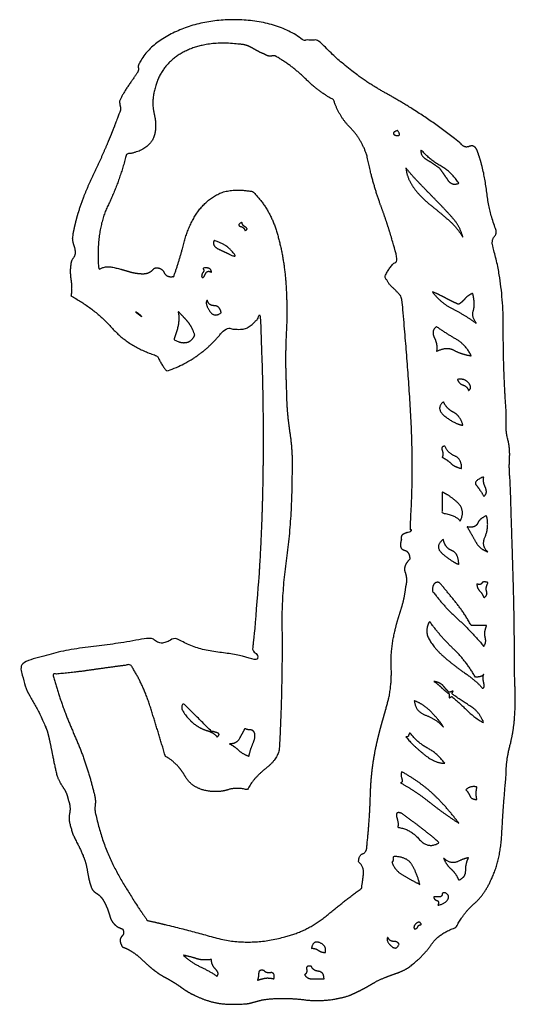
# Model space of a CAD drawing. Header units: millimetres. Extents: x 0 to 600, y 0 to 400.
# Tile 14 of 31: x 140.48 to 143.8, y 127.46 to 134.06. Entities that reach past the tile are written whole.
import ezdxf

# ---------------------------------------------------------------- set-up
doc = ezdxf.new("R2010")
doc.units = ezdxf.units.MM
doc.header["$MEASUREMENT"] = 0
doc.layers.add('EngraveText', color=5, linetype='Continuous')

msp = doc.modelspace()

# ---------------------------------------------------------------- linework, layer by layer
at = {"layer": 'EngraveText'}
for points, knots in [([(140.8217, 132.2044), (140.8313, 132.2508), (140.8219, 132.3114), (140.8125, 132.3719), (140.8217, 132.4187), (140.8217, 132.4375), (140.8357, 132.4561), (140.8497, 132.4747), (140.8497, 132.4935), (140.8497, 132.5211), (140.8405, 132.5445), (140.8313, 132.5679), (140.8313, 132.5959), (140.8593, 132.7822), (140.9664, 133.0059), (141.0736, 133.2296), (141.1479, 133.4347), (141.1576, 133.4535), (141.1527, 133.4721), (141.1479, 133.4907), (141.1479, 133.5095), (141.1667, 133.5558), (141.2087, 133.6164), (141.2507, 133.677), (141.2691, 133.705), (141.2787, 133.7238), (141.2739, 133.733), (141.2691, 133.7421), (141.2787, 133.7609), (141.3347, 133.8729), (141.4698, 133.9475), (141.605, 134.022), (141.7633, 134.0452), (141.9216, 134.0684), (142.0893, 134.0404), (142.257, 134.0124), (142.3786, 133.9193), (142.4298, 133.9193), (142.481, 133.9193), (142.6769, 133.705), (142.9378, 133.5604), (143.1986, 133.4159), (143.4318, 133.2296), (143.4597, 133.1924), (143.4923, 133.2064), (143.5249, 133.2204), (143.5437, 133.1832), (143.5901, 133.0621), (143.6087, 132.9081), (143.6272, 132.7542), (143.674, 132.6426), (143.674, 132.6147), (143.66, 132.6007), (143.6461, 132.5867), (143.6461, 132.5491), (143.7204, 132.3068), (143.7204, 132.0039), (143.7204, 131.701), (143.7392, 131.4399), (143.7392, 131.3936), (143.7392, 131.3422), (143.7392, 131.2908), (143.7484, 131.2536), (143.7672, 131.1885), (143.7626, 131.1139), (143.758, 131.0393), (143.7672, 130.9645), (143.7764, 130.6571), (143.7858, 130.3634), (143.7952, 130.0697), (143.7952, 129.7995), (143.7952, 129.6599), (143.7998, 129.5714), (143.8044, 129.4828), (143.7952, 129.3617), (143.786, 129.2685), (143.7626, 129.18), (143.7392, 129.0914), (143.7392, 128.9886), (143.7204, 128.7835), (143.7112, 128.6066), (143.702, 128.4297), (143.6461, 128.3081), (143.5993, 128.1966), (143.5247, 128.1312), (143.4501, 128.0658), (143.4038, 127.9727), (143.2918, 127.9355), (143.2406, 127.8609), (143.1895, 127.7863), (143.0963, 127.7116), (143.0587, 127.684), (143.0029, 127.6652), (142.9472, 127.6464), (142.8816, 127.6184), (142.8352, 127.5904), (142.7838, 127.5626), (142.7324, 127.5349), (142.6861, 127.5161), (142.5369, 127.4693), (142.3878, 127.4881), (142.2387, 127.5069), (142.1079, 127.4881), (142.0707, 127.4789), (142.0381, 127.4695), (142.0056, 127.4601), (141.9776, 127.4601), (141.8376, 127.4509), (141.7493, 127.4789), (141.6609, 127.5069), (141.5862, 127.5532), (141.549, 127.5812), (141.5116, 127.6046), (141.4742, 127.628), (141.437, 127.6464), (141.3627, 127.6932), (141.3019, 127.7538), (141.2411, 127.8143), (141.1667, 127.8423), (141.1387, 127.8887), (141.1621, 127.9121), (141.1855, 127.9355), (141.1667, 127.9635), (141.1016, 127.9823), (141.083, 128.0474), (141.0644, 128.1126), (141.0364, 128.159), (141.0176, 128.187), (140.9942, 128.201), (140.9708, 128.2149), (140.9616, 128.2338), (140.9428, 128.2806), (140.9336, 128.3411), (140.9244, 128.4017), (140.9056, 128.4481), (140.8873, 128.4949), (140.8593, 128.546), (140.8313, 128.5972), (140.8217, 128.644), (140.8033, 128.6903), (140.8125, 128.7369), (140.8217, 128.7835), (140.8033, 128.8303), (140.7937, 128.8767), (140.7705, 128.9095), (140.7473, 128.9423), (140.7285, 128.9886), (140.7101, 129.0634), (140.6962, 129.138), (140.6822, 129.2125), (140.6633, 129.2869), (140.617, 129.408), (140.5564, 129.506), (140.4958, 129.604), (140.4862, 129.7343), (140.6725, 129.8183), (140.901, 129.8463), (141.1296, 129.8742), (141.353, 129.9114), (141.4182, 129.8742), (141.437, 129.8788), (141.4558, 129.8834), (141.5302, 129.9114), (141.6421, 129.8371), (141.8053, 129.8183), (141.9684, 129.7995), (142.0707, 129.7623), (142.0804, 129.7995), (142.057, 129.8135), (142.0336, 129.8274), (142.0427, 129.8651), (142.0987, 130.4056), (142.1081, 130.9694), (142.1175, 131.5331), (142.0895, 132.0741), (142.0427, 132.0085), (142.0008, 131.9899), (141.9588, 131.9713), (141.8564, 131.9901), (141.7073, 131.785), (141.465, 131.701), (141.437, 131.729), (141.3998, 131.8034), (141.2135, 131.8594), (141.097, 131.9899), (140.9804, 132.1205), (140.8217, 132.2044)], [-93, -93, -93, -92, -92, -91, -91, -90, -90, -89, -89, -88, -88, -87, -87, -86, -86, -85, -85, -84, -84, -83, -83, -82, -82, -81, -81, -80, -80, -79, -79, -78, -78, -77, -77, -76, -76, -75, -75, -74, -74, -73, -73, -72, -72, -71, -71, -70, -70, -69, -69, -68, -68, -67, -67, -66, -66, -65, -65, -64, -64, -63, -63, -62, -62, -61, -61, -60, -60, -59, -59, -58, -58, -57, -57, -56, -56, -55, -55, -54, -54, -53, -53, -52, -52, -51, -51, -50, -50, -49, -49, -48, -48, -47, -47, -46, -46, -45, -45, -44, -44, -43, -43, -42, -42, -41, -41, -40, -40, -39, -39, -38, -38, -37, -37, -36, -36, -35, -35, -34, -34, -33, -33, -32, -32, -31, -31, -30, -30, -29, -29, -28, -28, -27, -27, -26, -26, -25, -25, -24, -24, -23, -23, -22, -22, -21, -21, -20, -20, -19, -19, -18, -18, -17, -17, -16, -16, -15, -15, -14, -14, -13, -13, -12, -12, -11, -11, -10, -10, -9, -9, -8, -8, -7, -7, -6, -6, -5, -5, -4, -4, -3, -3, -2, -2, -1, -1, 0, 0, 0]), ([(141.3802, 133.2764), (141.399, 133.3415), (141.3804, 133.4207), (141.3618, 133.4998), (141.3802, 133.5746), (141.4173, 133.7518), (141.5713, 133.8355), (141.7252, 133.9193), (141.9487, 133.8913), (141.9955, 133.8913), (142.0421, 133.8633), (142.0887, 133.8353), (142.1167, 133.8261), (142.1446, 133.8077), (142.1678, 133.8123), (142.191, 133.8169), (142.2006, 133.8077), (142.3121, 133.7421), (142.3961, 133.6584), (142.4801, 133.5746), (142.5824, 133.5187), (142.62, 133.4067), (142.6946, 133.3321), (142.7692, 133.2576), (142.8063, 133.1456), (142.8435, 132.9593), (142.9041, 132.7962), (142.9647, 132.633), (143.0115, 132.4467), (142.9555, 132.3999), (142.9275, 132.3348), (142.9463, 132.2884), (142.9789, 132.2604), (143.0115, 132.2324), (143.0395, 132.1952), (143.0766, 131.813), (143.0998, 131.4168), (143.123, 131.0205), (143.0954, 130.6479), (143.123, 130.6291), (143.0766, 130.6199), (143.0303, 130.6107), (143.0395, 130.5731), (143.0211, 130.508), (143.0583, 130.4986), (143.0954, 130.4892), (143.0954, 130.4428), (143.0486, 130.396), (143.065, 130.3494), (143.0814, 130.3028), (143.0674, 130.2565), (143.0583, 130.1725), (143.0301, 130.0885), (143.0018, 130.0046), (142.9835, 129.9114), (142.9647, 129.8091), (142.9693, 129.7157), (142.9739, 129.6223), (142.9555, 129.52), (142.9367, 129.4456), (142.9135, 129.3663), (142.8903, 129.2869), (142.8715, 129.2029), (142.8343, 129.0354), (142.8297, 128.8629), (142.8252, 128.6903), (142.8063, 128.5228), (142.8063, 128.476), (142.7784, 128.4666), (142.7504, 128.4572), (142.7504, 128.4109), (142.7875, 128.3829), (142.783, 128.3317), (142.7784, 128.2806), (142.7692, 128.2338), (142.6664, 128.159), (142.5358, 128.0518), (142.4053, 127.9447), (142.247, 127.9075), (142.0047, 127.8423), (141.7764, 127.9075), (141.5481, 127.9727), (141.3338, 128.0195), (141.2218, 128.1778), (141.1287, 128.3455), (141.0355, 128.5132), (140.9887, 128.7275), (140.9796, 128.7555), (140.9841, 128.7929), (140.9887, 128.8303), (140.9796, 128.8583), (140.9328, 129.0634), (140.8442, 129.2637), (140.7556, 129.464), (140.6996, 129.6691), (140.8208, 129.6783), (140.9513, 129.6971), (141.0819, 129.7159), (141.2218, 129.7343), (141.3058, 129.604), (141.357, 129.4408), (141.4082, 129.2777), (141.4549, 129.1194), (141.5385, 129.0726), (141.5853, 128.9886), (141.6321, 128.9046), (141.7436, 128.8863), (141.8184, 128.8767), (141.8744, 128.8955), (141.9303, 128.9143), (142.0047, 128.8955), (142.0419, 128.9702), (142.1304, 129.04), (142.219, 129.1098), (142.219, 129.1845), (142.2286, 129.3429), (142.2332, 129.534), (142.2378, 129.7251), (142.2378, 129.9206), (142.2286, 130.1725), (142.2658, 130.4382), (142.303, 130.7039), (142.303, 130.9834), (142.3121, 131.1417), (142.289, 131.2908), (142.2658, 131.4399), (142.2658, 131.5987), (142.2562, 131.7758), (142.2656, 131.9575), (142.275, 132.1393), (142.261, 132.3116), (142.247, 132.4839), (142.2004, 132.6378), (142.1538, 132.7918), (142.0419, 132.9033), (141.8927, 132.9313), (141.8042, 132.8847), (141.7156, 132.8381), (141.6598, 132.7496), (141.6041, 132.661), (141.5761, 132.5493), (141.5481, 132.4375), (141.5109, 132.3348), (141.4641, 132.3256), (141.4455, 132.3627), (141.427, 132.3999), (141.3802, 132.3907), (141.3522, 132.3536), (141.3056, 132.3536), (141.259, 132.3536), (141.2124, 132.3676), (141.1659, 132.3816), (141.1099, 132.3955), (141.0539, 132.4095), (141.0075, 132.3816), (140.9887, 132.6426), (141.0679, 132.8056), (141.1471, 132.9685), (141.1939, 133.1552), (141.343, 133.1736), (141.3802, 133.2764)], [0, 0, 0, 1, 1, 2, 2, 3, 3, 4, 4, 5, 5, 6, 6, 7, 7, 8, 8, 9, 9, 10, 10, 11, 11, 12, 12, 13, 13, 14, 14, 15, 15, 16, 16, 17, 17, 18, 18, 19, 19, 20, 20, 21, 21, 22, 22, 23, 23, 24, 24, 25, 25, 26, 26, 27, 27, 28, 28, 29, 29, 30, 30, 31, 31, 32, 32, 33, 33, 34, 34, 35, 35, 36, 36, 37, 37, 38, 38, 39, 39, 40, 40, 41, 41, 42, 42, 43, 43, 44, 44, 45, 45, 46, 46, 47, 47, 48, 48, 49, 49, 50, 50, 51, 51, 52, 52, 53, 53, 54, 54, 55, 55, 56, 56, 57, 57, 58, 58, 59, 59, 60, 60, 61, 61, 62, 62, 63, 63, 64, 64, 65, 65, 66, 66, 67, 67, 68, 68, 69, 69, 70, 70, 71, 71, 72, 72, 73, 73, 74, 74, 75, 75, 76, 76, 77, 77, 78, 78, 79, 79, 80, 80, 80]), ([(143.0123, 133.3135), (143.0311, 133.2855), (143.0217, 133.281), (143.0123, 133.2764), (142.9983, 133.281), (142.9843, 133.2855), (142.9843, 133.295), (142.9843, 133.3044), (143.0123, 133.3135)], [0, 0, 0, 1, 1, 2, 2, 3, 3, 4, 4, 4]), ([(143.4217, 132.9593), (143.3753, 132.9409), (143.3473, 132.9827), (143.3194, 133.0245), (143.2914, 133.0621), (143.2542, 133.0901), (143.2076, 133.1178), (143.161, 133.1456), (143.1702, 133.1832), (143.2262, 133.1176), (143.3008, 133.0758), (143.3753, 133.0341), (143.4217, 132.9593)], [0, 0, 0, 1, 1, 2, 2, 3, 3, 4, 4, 5, 5, 6, 6, 6]), ([(143.2769, 132.8381), (143.3316, 132.7822), (143.3817, 132.7262), (143.4318, 132.6702), (143.4501, 132.5959), (143.4138, 132.661), (143.3546, 132.7124), (143.2953, 132.7638), (143.2314, 132.815), (143.1676, 132.8661), (143.1221, 132.9267), (143.0766, 132.9873), (143.0674, 133.0621), (143.1129, 133.0061), (143.1676, 132.9501), (143.2223, 132.8941), (143.2769, 132.8381)], [0, 0, 0, 1, 1, 2, 2, 3, 3, 4, 4, 5, 5, 6, 6, 7, 7, 8, 8, 8]), ([(141.9872, 132.6426), (141.9872, 132.661), (141.9592, 132.6704), (141.9312, 132.6798), (141.9684, 132.6982), (141.9684, 132.6798), (141.9918, 132.6658), (142.0152, 132.6518), (141.9872, 132.6426)], [0, 0, 0, 1, 1, 2, 2, 3, 3, 4, 4, 4]), ([(141.8849, 132.5211), (141.9592, 132.4467), (141.8849, 132.4839), (141.8661, 132.4935), (141.8149, 132.5167), (141.7637, 132.5399), (141.7821, 132.577), (141.8569, 132.5491), (141.8849, 132.5211)], [0, 0, 0, 1, 1, 2, 2, 3, 3, 4, 4, 4]), ([(141.6981, 132.3348), (141.6981, 132.3536), (141.7075, 132.3627), (141.7169, 132.3719), (141.7077, 132.3907), (141.7637, 132.3999), (141.7637, 132.3627), (141.7357, 132.3816), (141.7217, 132.349), (141.7077, 132.3164), (141.6981, 132.3348)], [0, 0, 0, 1, 1, 2, 2, 3, 3, 4, 4, 5, 5, 5]), ([(143.4217, 132.1484), (143.4497, 132.1673), (143.4637, 132.1858), (143.4777, 132.2044), (143.5153, 132.2228), (143.5337, 132.1484), (143.5197, 132.1065), (143.5057, 132.0645), (143.5433, 132.0181), (143.4685, 132.0741), (143.3845, 132.1159), (143.3005, 132.1576), (143.245, 132.2324), (143.2914, 132.2136), (143.3334, 132.1904), (143.3753, 132.1673), (143.4217, 132.1484)], [0, 0, 0, 1, 1, 2, 2, 3, 3, 4, 4, 5, 5, 6, 6, 7, 7, 8, 8, 8]), ([(141.8289, 132.0925), (141.7821, 132.0553), (141.7495, 132.1065), (141.7169, 132.1576), (141.7357, 132.1764), (141.7449, 132.1393), (141.7821, 132.1393), (141.8193, 132.1393), (141.8289, 132.0925)], [0, 0, 0, 1, 1, 2, 2, 3, 3, 4, 4, 4]), ([(141.2603, 132.0925), (141.2507, 132.1016), (141.2647, 132.0925), (141.2787, 132.0833), (141.2881, 132.0739), (141.2928, 132.0692), (141.2975, 132.0645), (141.2789, 132.0785), (141.2603, 132.0925)], [-4, -4, -4, -3, -3, -2, -2, -1, -1, 0, 0, 0]), ([(141.6518, 131.9433), (141.6329, 131.897), (141.591, 131.8922), (141.549, 131.8873), (141.5118, 131.9153), (141.5586, 132.0273), (141.5398, 132.1016), (141.577, 132.0645), (141.605, 132.0319), (141.6329, 131.9993), (141.6518, 131.9433)], [0, 0, 0, 1, 1, 2, 2, 3, 3, 4, 4, 5, 5, 5]), ([(143.5061, 131.8034), (143.4405, 131.813), (143.3893, 131.841), (143.3382, 131.869), (143.2726, 131.8314), (143.2817, 131.8782), (143.2586, 131.9247), (143.2354, 131.9713), (143.2726, 131.9993), (143.3382, 131.9525), (143.4035, 131.9153), (143.4689, 131.8782), (143.5061, 131.8034)], [0, 0, 0, 1, 1, 2, 2, 3, 3, 4, 4, 5, 5, 6, 6, 6]), ([(143.4877, 131.5707), (143.4786, 131.5987), (143.4506, 131.6079), (143.4226, 131.6171), (143.4134, 131.6451), (143.4597, 131.6542), (143.4877, 131.6217), (143.5157, 131.5891), (143.4877, 131.5707)], [0, 0, 0, 1, 1, 2, 2, 3, 3, 4, 4, 4]), ([(143.4501, 131.3376), (143.3946, 131.3468), (143.3292, 131.3982), (143.2638, 131.4496), (143.3198, 131.4959), (143.3386, 131.4496), (143.3852, 131.4262), (143.4318, 131.4028), (143.4501, 131.3376)], [0, 0, 0, 1, 1, 2, 2, 3, 3, 4, 4, 4]), ([(143.4414, 131.0485), (143.3946, 131.0577), (143.3714, 131.0811), (143.3482, 131.1045), (143.3106, 131.1233), (143.3202, 131.1417), (143.3108, 131.1697), (143.3014, 131.1977), (143.3294, 131.1977), (143.3482, 131.1513), (143.3948, 131.1325), (143.4414, 131.1137), (143.4414, 131.0485)], [0, 0, 0, 1, 1, 2, 2, 3, 3, 4, 4, 5, 5, 6, 6, 6]), ([(143.5905, 130.8622), (143.5625, 130.909), (143.5391, 130.9368), (143.5157, 130.9645), (143.5905, 130.9925), (143.5809, 130.9645), (143.5997, 130.9228), (143.6185, 130.881), (143.5905, 130.8622)], [0, 0, 0, 1, 1, 2, 2, 3, 3, 4, 4, 4]), ([(143.4318, 130.6943), (143.4134, 130.7319), (143.3106, 130.7502), (143.3106, 130.8202), (143.3106, 130.8902), (143.3574, 130.8714), (143.4134, 130.8202), (143.4694, 130.7691), (143.4318, 130.6943)], [0, 0, 0, 1, 1, 2, 2, 3, 3, 4, 4, 4]), ([(143.6181, 130.4892), (143.5621, 130.508), (143.5341, 130.5593), (143.5061, 130.6107), (143.4781, 130.6571), (143.5341, 130.6479), (143.5481, 130.6805), (143.5621, 130.7131), (143.6084, 130.7319), (143.6272, 130.6571), (143.599, 130.5919), (143.5708, 130.5268), (143.6181, 130.4892)], [0, 0, 0, 1, 1, 2, 2, 3, 3, 4, 4, 5, 5, 6, 6, 6]), ([(143.4217, 130.4056), (143.3753, 130.424), (143.3148, 130.4754), (143.2542, 130.5268), (143.3194, 130.5731), (143.3285, 130.5171), (143.3751, 130.4986), (143.4217, 130.48), (143.4217, 130.4056)], [0, 0, 0, 1, 1, 2, 2, 3, 3, 4, 4, 4]), ([(143.5061, 129.9954), (143.5575, 129.9954), (143.6089, 129.9954), (143.5901, 129.9486), (143.5995, 129.916), (143.6089, 129.8834), (143.5901, 129.8554), (143.5061, 129.9582), (143.4129, 130.042), (143.3198, 130.1257), (143.2454, 130.2285), (143.2454, 130.2937), (143.2918, 130.2845), (143.3478, 130.2189), (143.4038, 130.1491), (143.4597, 130.0794), (143.5061, 129.9954)], [0, 0, 0, 1, 1, 2, 2, 3, 3, 4, 4, 5, 5, 6, 6, 7, 7, 8, 8, 8]), ([(143.5905, 130.1817), (143.5809, 130.2097), (143.5623, 130.2283), (143.5437, 130.2469), (143.5437, 130.2749), (143.5717, 130.2657), (143.5763, 130.2797), (143.5809, 130.2937), (143.6185, 130.2845), (143.5997, 130.2469), (143.6091, 130.2237), (143.6185, 130.2005), (143.5905, 130.1817)], [0, 0, 0, 1, 1, 2, 2, 3, 3, 4, 4, 5, 5, 6, 6, 6]), ([(143.5337, 129.6503), (143.5805, 129.6503), (143.5896, 129.6691), (143.5805, 129.6503), (143.5896, 129.6131), (143.5988, 129.576), (143.5805, 129.576), (143.5433, 129.6223), (143.4687, 129.6737), (143.3941, 129.7251), (143.3288, 129.7811), (143.2634, 129.8371), (143.2262, 129.8976), (143.189, 129.9582), (143.2262, 130.0234), (143.301, 129.9206), (143.3847, 129.8414), (143.4685, 129.7623), (143.5337, 129.6503)], [0, 0, 0, 1, 1, 2, 2, 3, 3, 4, 4, 5, 5, 6, 6, 7, 7, 8, 8, 9, 9, 9]), ([(143.357, 129.5388), (143.329, 129.5572), (143.3058, 129.5806), (143.2826, 129.604), (143.2546, 129.6223), (143.301, 129.6131), (143.3198, 129.59), (143.3386, 129.5668), (143.357, 129.548), (143.371, 129.5526), (143.385, 129.5572), (143.3804, 129.548), (143.3758, 129.5388), (143.4409, 129.492), (143.5015, 129.4548), (143.5621, 129.4177), (143.5901, 129.3429), (143.5249, 129.38), (143.4783, 129.4266), (143.4318, 129.4732), (143.3758, 129.52), (143.3664, 129.5154), (143.357, 129.5108), (143.357, 129.5248), (143.357, 129.5388)], [0, 0, 0, 1, 1, 2, 2, 3, 3, 4, 4, 5, 5, 6, 6, 7, 7, 8, 8, 9, 9, 10, 10, 11, 11, 12, 12, 12]), ([(141.7637, 129.2869), (141.7729, 129.2869), (141.8009, 129.2777), (141.8289, 129.2685), (141.8009, 129.2497), (141.7821, 129.2777), (141.7355, 129.2917), (141.6889, 129.3057), (141.6518, 129.3337), (141.6146, 129.3617), (141.5818, 129.4082), (141.549, 129.4548), (141.577, 129.4732), (141.6703, 129.38), (141.7637, 129.2869)], [0, 0, 0, 1, 1, 2, 2, 3, 3, 4, 4, 5, 5, 6, 6, 7, 7, 7]), ([(143.3194, 129.3149), (143.2704, 129.3709), (143.2017, 129.3943), (143.133, 129.4177), (143.1234, 129.492), (143.182, 129.4732), (143.2409, 129.4126), (143.2997, 129.3521), (143.3194, 129.3149)], [0, 0, 0, 1, 1, 2, 2, 3, 3, 4, 4, 4]), ([(142.0524, 129.2777), (142.062, 129.2497), (142.0432, 129.2077), (142.0244, 129.1657), (142.0152, 129.1194), (141.9684, 129.1378), (141.9452, 129.1611), (141.922, 129.1845), (141.8849, 129.2029), (141.9312, 129.2029), (141.9498, 129.2357), (141.9684, 129.2685), (141.9872, 129.3057), (142.006, 129.2965), (142.0246, 129.2965), (142.0432, 129.2965), (142.0524, 129.2777)], [0, 0, 0, 1, 1, 2, 2, 3, 3, 4, 4, 5, 5, 6, 6, 7, 7, 8, 8, 8]), ([(143.3285, 129.0726), (143.2634, 129.0726), (143.1888, 129.1332), (143.1142, 129.1937), (143.0674, 129.2497), (143.0858, 129.2497), (143.0858, 129.2591), (143.0858, 129.2685), (143.0954, 129.2777), (143.1422, 129.2125), (143.212, 129.1751), (143.2817, 129.1378), (143.3285, 129.0726)], [0, 0, 0, 1, 1, 2, 2, 3, 3, 4, 4, 5, 5, 6, 6, 6]), ([(143.4221, 128.672), (143.3198, 128.7371), (143.2266, 128.8117), (143.1335, 128.8863), (143.0307, 128.9423), (143.0495, 128.9423), (143.0401, 128.9702), (143.0307, 128.9982), (143.0403, 129.0166), (143.1707, 128.9423), (143.2546, 128.8629), (143.3386, 128.7835), (143.4221, 128.672)], [0, 0, 0, 1, 1, 2, 2, 3, 3, 4, 4, 5, 5, 6, 6, 6]), ([(143.5437, 128.8303), (143.5065, 128.8303), (143.4971, 128.8535), (143.4877, 128.8767), (143.4694, 128.8955), (143.4974, 128.9235), (143.5437, 128.9143), (143.5345, 128.8675), (143.5437, 128.8303)], [0, 0, 0, 1, 1, 2, 2, 3, 3, 4, 4, 4]), ([(143.0399, 128.7371), (143.1051, 128.6903), (143.1656, 128.6438), (143.2262, 128.5972), (143.2914, 128.5412), (143.217, 128.4949), (143.1564, 128.5646), (143.0959, 128.6344), (143.0119, 128.644), (143.0211, 128.6624), (143.0071, 128.7089), (142.9931, 128.7555), (143.0399, 128.7371)], [0, 0, 0, 1, 1, 2, 2, 3, 3, 4, 4, 5, 5, 6, 6, 6]), ([(143.1606, 128.2617), (143.1046, 128.2897), (143.0486, 128.3223), (142.9927, 128.3549), (142.9739, 128.4109), (142.9835, 128.4109), (142.9835, 128.4481), (143.0766, 128.4481), (143.1092, 128.3921), (143.1418, 128.3361), (143.1606, 128.2617)], [0, 0, 0, 1, 1, 2, 2, 3, 3, 4, 4, 5, 5, 5]), ([(143.4217, 128.2897), (143.4033, 128.3361), (143.3707, 128.3641), (143.3382, 128.3921), (143.3194, 128.4389), (143.3662, 128.3921), (143.4173, 128.4155), (143.4685, 128.4389), (143.4873, 128.4389), (143.4685, 128.4017), (143.4685, 128.3549), (143.4685, 128.3081), (143.4217, 128.2897)], [0, 0, 0, 1, 1, 2, 2, 3, 3, 4, 4, 5, 5, 6, 6, 6]), ([(143.2826, 128.1218), (143.2922, 128.1498), (143.2737, 128.1544), (143.2551, 128.159), (143.2551, 128.1778), (143.2734, 128.1778), (143.292, 128.1778), (143.3106, 128.1778), (143.3106, 128.1966), (143.3106, 128.2058), (143.3294, 128.2058), (143.3666, 128.187), (143.348, 128.1592), (143.3294, 128.1314), (143.2826, 128.1218)], [0, 0, 0, 1, 1, 2, 2, 3, 3, 4, 4, 5, 5, 6, 6, 7, 7, 7]), ([(143.1243, 127.9635), (143.1151, 127.9823), (143.1383, 128.0009), (143.1615, 128.0195), (143.1711, 127.9915), (143.1523, 127.9915), (143.1477, 127.9775), (143.1431, 127.9635), (143.1243, 127.9635)], [0, 0, 0, 1, 1, 2, 2, 3, 3, 4, 4, 4]), ([(142.5278, 127.8052), (142.4998, 127.8052), (142.4812, 127.8192), (142.4626, 127.8331), (142.4346, 127.8331), (142.4438, 127.8887), (142.4906, 127.8701), (142.5374, 127.8515), (142.5278, 127.8052)], [0, 0, 0, 1, 1, 2, 2, 3, 3, 4, 4, 4]), ([(143.022, 127.8607), (143.0032, 127.8143), (142.966, 127.8515), (142.9288, 127.8887), (142.9472, 127.9075), (142.9568, 127.8795), (142.9846, 127.8795), (143.0123, 127.8795), (143.022, 127.8607)], [0, 0, 0, 1, 1, 2, 2, 3, 3, 4, 4, 4]), ([(141.8009, 127.6464), (141.7449, 127.684), (141.6843, 127.7118), (141.6238, 127.7396), (141.577, 127.7863), (141.6238, 127.7772), (141.6657, 127.7632), (141.7077, 127.7492), (141.7637, 127.7584), (141.7637, 127.7212), (141.7915, 127.6932), (141.8193, 127.6652), (141.8009, 127.6464)], [0, 0, 0, 1, 1, 2, 2, 3, 3, 4, 4, 5, 5, 6, 6, 6]), ([(142.1831, 127.628), (142.1455, 127.6372), (142.1223, 127.6326), (142.0992, 127.628), (142.0712, 127.6184), (142.0804, 127.6372), (142.0804, 127.6652), (142.0804, 127.6932), (142.1175, 127.684), (142.1271, 127.6652), (142.1597, 127.6698), (142.1923, 127.6744), (142.1831, 127.628)], [0, 0, 0, 1, 1, 2, 2, 3, 3, 4, 4, 5, 5, 6, 6, 6]), ([(142.5186, 127.628), (142.4718, 127.628), (142.4392, 127.628), (142.4066, 127.628), (142.3882, 127.656), (142.4066, 127.6652), (142.402, 127.6932), (142.3974, 127.7212), (142.4346, 127.7116), (142.4438, 127.684), (142.4812, 127.6792), (142.5186, 127.6744), (142.5186, 127.628)], [0, 0, 0, 1, 1, 2, 2, 3, 3, 4, 4, 5, 5, 6, 6, 6])]:
    msp.add_open_spline(points, degree=2, knots=knots, dxfattribs=at)

doc.saveas('drawing.dxf')
